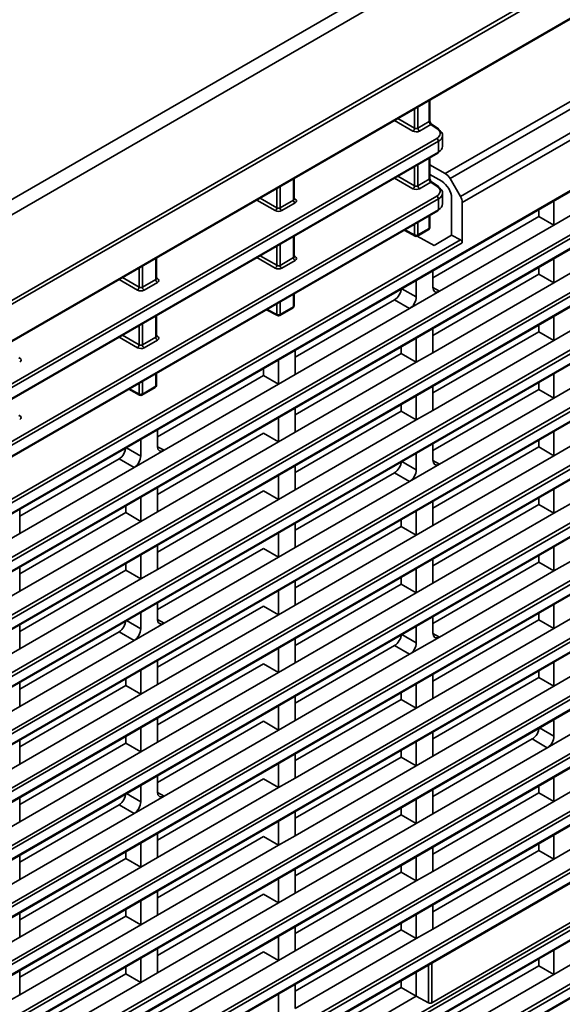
# Model space of a CAD drawing. Header units: millimetres. Extents: x 0 to 1118, y 0 to 864.
# Tile 26 of 250: x 206 to 221, y 166 to 192. Entities that reach past the tile are written whole.
import ezdxf

# ---------------------------------------------------------------- set-up
doc = ezdxf.new("R2010")
doc.units = ezdxf.units.MM

msp = doc.modelspace()

# ---------------------------------------------------------------- linework, layer by layer
at = {"color": 7, "linetype": 'Continuous', "lineweight": 35}
for p, q in [((196.857, 181.974), (288.509, 234.884)), ((288.691, 234.588), (197.034, 181.675)), ((197.1, 179.435), (288.759, 232.349)), ((197.1, 179.333), (288.534, 232.117)), ((197.087, 178.334), (288.521, 231.118)), ((197.1, 178.363), (288.534, 231.146)), ((199.068, 173.749), (287.246, 224.653)), ((287.29, 224.577), (199.112, 173.673)), ((199.099, 173.386), (287.277, 224.29)), ((199.112, 173.415), (287.29, 224.319)), ((199.068, 172.218), (287.246, 223.122)), ((287.29, 223.046), (199.112, 172.142)), ((199.099, 171.855), (287.277, 222.759)), ((199.112, 171.884), (287.29, 222.788)), ((199.068, 170.687), (287.246, 221.591)), ((287.29, 221.515), (199.112, 170.611)), ((199.099, 170.324), (287.277, 221.228)), ((199.112, 170.353), (287.29, 221.257)), ((199.068, 169.156), (287.246, 220.06)), ((287.29, 219.984), (199.112, 169.08)), ((199.112, 168.822), (287.29, 219.726)), ((199.099, 168.793), (287.277, 219.697)), ((199.068, 167.625), (287.246, 218.529)), ((287.29, 218.453), (199.112, 167.549)), ((199.099, 167.262), (287.277, 218.166)), ((199.112, 167.291), (287.29, 218.195)), ((199.068, 166.094), (287.246, 216.998)), ((287.29, 216.922), (199.112, 166.018)), ((199.099, 165.731), (287.277, 216.635)), ((199.112, 165.76), (287.29, 216.664)), ((199.068, 164.563), (287.246, 215.467)), ((287.29, 215.391), (199.112, 164.487)), ((199.099, 164.2), (287.277, 215.104)), ((199.112, 164.229), (287.29, 215.133)), ((199.068, 163.032), (287.246, 213.936)), ((287.29, 213.86), (199.112, 162.956)), ((199.099, 162.669), (287.277, 213.573)), ((199.112, 162.698), (287.29, 213.602)), ((199.068, 161.501), (287.246, 212.405)), ((287.29, 212.329), (199.112, 161.425)), ((199.099, 161.138), (287.277, 212.042)), ((199.112, 161.167), (287.29, 212.071)), ((199.068, 159.97), (287.246, 210.874)), ((287.29, 210.798), (199.112, 159.894)), ((199.099, 159.607), (287.277, 210.511)), ((199.112, 159.636), (287.29, 210.54)), ((199.068, 158.439), (287.246, 209.343)), ((287.29, 209.267), (199.112, 158.363)), ((199.112, 158.105), (287.29, 209.009)), ((199.099, 158.076), (287.277, 208.98)), ((199.068, 156.908), (287.246, 207.812)), ((287.29, 207.736), (199.112, 156.832)), ((199.099, 156.545), (287.277, 207.449)), ((199.112, 156.574), (287.29, 207.478)), ((199.068, 155.377), (287.246, 206.281)), ((287.29, 206.205), (199.112, 155.301)), ((199.099, 155.014), (287.277, 205.918)), ((199.112, 155.043), (287.29, 205.947)), ((199.068, 153.846), (287.246, 204.75)), ((287.29, 204.674), (199.112, 153.77)), ((199.099, 153.483), (287.277, 204.387)), ((199.112, 153.512), (287.29, 204.416)), ((199.099, 174.917), (242.317, 199.867)), ((199.112, 174.946), (242.317, 199.888)), ((217.659, 188.025), (223.979, 191.673)), ((224.095, 191.532), (217.787, 187.891)), ((218.06, 187.417), (224.34, 191.043)), ((224.383, 190.879), (218.107, 187.256)), ((217.233, 189.403), (217.233, 189.964)), ((217.252, 189.428), (217.252, 189.975)), ((216.843, 189.23), (216.843, 189.739)), ((216.931, 189.79), (216.931, 189.228)), ((216.799, 189.153), (216.314, 189.433)), ((216.402, 189.484), (216.843, 189.23)), ((216.931, 189.228), (217.233, 189.403)), ((217.272, 189.324), (216.975, 189.152)), ((217.444, 189.211), (217.272, 189.324)), ((217.477, 189.212), (217.306, 189.326)), ((197.057, 177.195), (217.432, 188.958)), ((217.476, 188.882), (197.1, 177.119)), ((217.476, 188.594), (217.476, 188.882)), ((217.586, 188.746), (217.586, 189.036)), ((197.1, 176.832), (217.476, 188.594)), ((197.087, 176.803), (217.463, 188.566)), ((217.233, 187.872), (217.233, 188.433)), ((217.252, 187.897), (217.252, 188.444)), ((216.843, 187.699), (216.843, 188.208)), ((216.931, 188.259), (216.931, 187.697)), ((217.659, 188.025), (217.252, 188.26)), ((213.627, 187.321), (213.627, 187.882)), ((213.645, 187.347), (213.645, 187.893)), ((216.799, 187.622), (216.314, 187.902)), ((216.402, 187.953), (216.843, 187.699)), ((216.931, 187.697), (217.233, 187.872)), ((217.252, 187.999), (217.564, 187.818)), ((218.06, 187.417), (217.787, 187.891)), ((213.184, 187.117), (213.184, 187.627)), ((213.272, 187.677), (213.272, 187.116)), ((217.272, 187.793), (216.975, 187.621)), ((217.444, 187.679), (217.272, 187.793)), ((217.477, 187.681), (217.306, 187.795)), ((217.476, 187.351), (200.121, 177.332)), ((200.15, 177.45), (217.432, 187.427)), ((213.14, 187.041), (212.655, 187.321)), ((212.743, 187.372), (213.184, 187.117)), ((213.272, 187.116), (213.627, 187.321)), ((213.645, 187.364), (213.672, 187.348)), ((217.476, 187.063), (217.476, 187.351)), ((217.586, 187.215), (217.586, 187.505)), ((217.828, 187.375), (217.828, 186.385)), ((220.547, 186.653), (220.547, 187.299)), ((200.121, 177.044), (217.476, 187.063)), ((200.159, 177.046), (217.463, 187.035)), ((213.67, 187.245), (213.315, 187.04)), ((218.107, 186.184), (218.107, 187.256)), ((220.147, 186.884), (220.147, 187.068)), ((217.233, 186.567), (217.233, 186.902)), ((217.252, 186.592), (217.252, 186.913)), ((220.147, 186.884), (217.33, 185.257)), ((220.547, 186.653), (220.147, 186.884)), ((220.989, 186.908), (220.547, 186.653)), ((216.568, 186.518), (216.857, 186.363)), ((216.588, 186.529), (216.843, 186.392)), ((216.843, 186.392), (216.843, 186.677)), ((216.918, 186.364), (217.22, 186.538)), ((216.931, 186.728), (216.931, 186.392)), ((216.931, 186.392), (217.233, 186.567)), ((217.506, 184.898), (220.547, 186.653)), ((199.069, 175.295), (218.062, 186.259)), ((213.627, 185.79), (213.627, 186.351)), ((213.645, 185.816), (213.645, 186.362)), ((217.36, 186.115), (216.908, 186.359)), ((217.828, 186.385), (217.36, 186.115)), ((217.828, 186.385), (218.062, 186.259)), ((218.107, 186.184), (199.112, 175.219)), ((213.184, 185.586), (213.184, 186.096)), ((213.272, 186.146), (213.272, 185.585)), ((209.968, 185.208), (209.968, 185.77)), ((209.986, 185.235), (209.986, 185.78)), ((213.14, 185.51), (212.655, 185.79)), ((212.743, 185.841), (213.184, 185.586)), ((213.272, 185.585), (213.627, 185.79)), ((213.67, 185.714), (213.315, 185.509)), ((213.645, 185.833), (213.672, 185.817)), ((220.547, 185.122), (220.547, 185.768)), ((209.525, 185.005), (209.525, 185.514)), ((209.613, 185.565), (209.613, 185.004)), ((220.147, 185.353), (220.147, 185.537)), ((209.481, 184.928), (208.995, 185.209)), ((209.084, 185.26), (209.525, 185.005)), ((209.613, 185.004), (209.968, 185.208)), ((209.986, 185.252), (210.013, 185.235)), ((217.33, 185), (217.33, 185.442)), ((220.147, 185.353), (217.33, 183.726)), ((220.547, 185.122), (220.147, 185.353)), ((220.989, 185.377), (220.547, 185.122)), ((210.011, 185.132), (209.656, 184.927)), ((216.505, 184.966), (216.888, 184.745)), ((216.888, 184.745), (216.888, 185.186)), ((217.33, 183.265), (220.547, 185.122)), ((217.33, 184.993), (217.506, 184.898)), ((213.627, 184.485), (213.627, 184.82)), ((213.645, 184.51), (213.645, 184.831)), ((216.311, 184.669), (213.67, 183.145)), ((216.711, 184.439), (216.311, 184.669)), ((217.506, 184.898), (216.711, 184.439)), ((212.909, 184.406), (213.198, 184.25)), ((212.928, 184.417), (213.184, 184.279)), ((213.184, 184.279), (213.184, 184.565)), ((213.259, 184.251), (213.614, 184.456)), ((213.272, 184.615), (213.272, 184.28)), ((213.272, 184.28), (213.627, 184.485)), ((213.67, 182.684), (216.711, 184.439)), ((209.968, 183.677), (209.968, 184.239)), ((209.986, 183.704), (209.986, 184.249)), ((220.547, 183.591), (220.547, 184.237)), ((209.525, 183.474), (209.525, 183.983)), ((209.613, 184.034), (209.613, 183.472)), ((217.33, 183.265), (217.33, 183.911)), ((220.147, 183.822), (220.147, 184.006)), ((209.481, 183.397), (208.995, 183.677)), ((209.084, 183.729), (209.525, 183.474)), ((209.613, 183.472), (209.968, 183.677)), ((209.986, 183.721), (210.013, 183.704)), ((216.888, 183.01), (216.888, 183.655)), ((220.147, 183.822), (217.33, 182.195)), ((220.547, 183.591), (220.147, 183.822)), ((220.989, 183.846), (220.547, 183.591)), ((210.011, 183.601), (209.656, 183.396)), ((216.488, 183.241), (216.488, 183.425)), ((217.33, 181.734), (220.547, 183.591)), ((206.327, 183.139), (206.353, 183.123)), ((213.67, 182.684), (213.67, 183.329)), ((216.488, 183.241), (213.67, 181.614)), ((216.888, 183.01), (216.488, 183.241)), ((217.33, 183.265), (216.888, 183.01)), ((212.829, 182.659), (212.829, 182.843)), ((213.228, 182.428), (213.228, 183.074)), ((213.67, 181.153), (216.888, 183.01)), ((209.968, 182.372), (209.968, 182.708)), ((209.986, 182.398), (209.986, 182.718)), ((212.829, 182.659), (210.011, 181.032)), ((213.228, 182.428), (212.829, 182.659)), ((213.67, 182.684), (213.228, 182.428)), ((220.547, 182.06), (220.547, 182.706)), ((209.525, 182.167), (209.525, 182.452)), ((209.6, 182.139), (209.955, 182.344)), ((209.613, 182.503), (209.613, 182.167)), ((209.613, 182.167), (209.968, 182.372)), ((210.188, 180.673), (213.228, 182.428)), ((217.33, 181.734), (217.33, 182.38)), ((220.147, 182.291), (220.147, 182.475)), ((220.989, 182.315), (220.547, 182.06)), ((209.25, 182.293), (209.539, 182.138)), ((209.269, 182.304), (209.525, 182.167)), ((216.888, 181.479), (216.888, 182.124)), ((220.147, 182.291), (217.33, 180.664)), ((217.506, 180.305), (220.547, 182.06)), ((220.547, 182.06), (220.147, 182.291)), ((213.67, 181.153), (213.67, 181.798)), ((216.488, 181.71), (216.488, 181.894)), ((206.327, 181.608), (206.353, 181.592)), ((213.228, 180.897), (213.228, 181.543)), ((216.488, 181.71), (213.67, 180.083)), ((216.888, 181.479), (216.488, 181.71)), ((217.33, 181.734), (216.888, 181.479)), ((213.67, 179.622), (216.888, 181.479)), ((210.011, 180.775), (210.011, 181.217)), ((212.829, 181.128), (210.011, 179.501)), ((213.228, 180.897), (212.829, 181.128)), ((213.67, 181.153), (213.228, 180.897)), ((220.547, 180.529), (220.547, 181.175)), ((209.187, 180.741), (209.569, 180.52)), ((209.569, 180.52), (209.569, 180.962)), ((210.011, 179.04), (213.228, 180.897)), ((210.011, 180.768), (210.188, 180.673)), ((217.33, 180.407), (217.33, 180.849)), ((220.147, 180.76), (217.33, 179.133)), ((220.147, 180.76), (220.147, 180.944)), ((220.547, 180.529), (220.147, 180.76)), ((220.989, 180.784), (220.547, 180.529)), ((210.188, 180.673), (209.392, 180.214)), ((216.888, 180.152), (216.888, 180.593)), ((217.33, 178.672), (220.547, 180.529)), ((208.993, 180.445), (206.352, 178.92)), ((209.392, 180.214), (208.993, 180.445)), ((213.67, 179.622), (213.67, 180.267)), ((216.505, 180.373), (216.888, 180.152)), ((217.506, 180.305), (216.711, 179.846)), ((217.33, 180.4), (217.506, 180.305)), ((206.352, 178.459), (209.392, 180.214)), ((213.228, 179.366), (213.228, 180.012)), ((216.311, 180.076), (213.67, 178.552)), ((216.711, 179.846), (216.311, 180.076)), ((213.67, 178.091), (216.711, 179.846)), ((210.011, 179.04), (210.011, 179.686)), ((212.829, 179.597), (210.011, 177.97)), ((213.228, 179.366), (212.829, 179.597)), ((213.67, 179.622), (213.228, 179.366)), ((220.547, 178.998), (220.547, 179.644)), ((209.17, 179.016), (209.17, 179.2)), ((209.569, 178.785), (209.569, 179.431)), ((210.011, 177.509), (213.228, 179.366)), ((217.33, 178.672), (217.33, 179.318)), ((220.147, 179.229), (217.33, 177.602)), ((220.147, 179.229), (220.147, 179.413)), ((220.547, 178.998), (220.147, 179.229)), ((220.989, 179.253), (220.547, 178.998)), ((206.352, 178.459), (206.352, 179.104)), ((209.17, 179.016), (206.352, 177.389)), ((209.569, 178.785), (209.17, 179.016)), ((210.011, 179.04), (209.569, 178.785)), ((216.888, 178.417), (216.888, 179.062)), ((217.33, 177.141), (220.547, 178.998)), ((206.352, 176.928), (209.569, 178.785)), ((213.67, 178.091), (213.67, 178.736)), ((216.488, 178.647), (216.488, 178.832)), ((217.33, 178.672), (216.888, 178.417)), ((206.352, 178.459), (205.91, 178.204)), ((213.228, 177.835), (213.228, 178.481)), ((216.488, 178.647), (213.67, 177.021)), ((213.67, 176.56), (216.888, 178.417)), ((216.888, 178.417), (216.488, 178.647)), ((210.011, 177.509), (210.011, 178.155)), ((209.569, 177.254), (209.569, 177.9)), ((212.829, 178.066), (210.011, 176.439)), ((213.228, 177.835), (212.829, 178.066)), ((213.67, 178.091), (213.228, 177.835)), ((220.147, 177.698), (220.147, 177.882)), ((220.547, 177.467), (220.547, 178.113)), ((209.17, 177.485), (209.17, 177.669)), ((210.188, 176.08), (213.228, 177.835)), ((217.33, 177.141), (217.33, 177.787)), ((220.147, 177.698), (217.33, 176.071)), ((220.547, 177.467), (220.147, 177.698)), ((220.989, 177.722), (220.547, 177.467)), ((206.352, 176.928), (206.352, 177.573)), ((209.17, 177.485), (206.352, 175.858)), ((209.569, 177.254), (209.17, 177.485)), ((210.011, 177.509), (209.569, 177.254)), ((216.888, 176.886), (216.888, 177.531)), ((217.506, 175.712), (220.547, 177.467)), ((206.352, 175.397), (209.569, 177.254)), ((213.67, 176.56), (213.67, 177.205)), ((216.488, 177.116), (213.67, 175.49)), ((216.488, 177.116), (216.488, 177.301)), ((216.888, 176.886), (216.488, 177.116)), ((217.33, 177.141), (216.888, 176.886)), ((206.352, 176.928), (205.91, 176.673)), ((213.228, 176.304), (213.228, 176.95)), ((213.67, 175.029), (216.888, 176.886)), ((210.011, 176.182), (210.011, 176.624)), ((213.67, 176.56), (213.228, 176.304)), ((220.547, 175.936), (220.547, 176.582)), ((209.569, 175.927), (209.569, 176.369)), ((212.829, 176.535), (210.011, 174.908)), ((210.011, 174.447), (213.228, 176.304)), ((213.228, 176.304), (212.829, 176.535)), ((220.147, 176.167), (220.147, 176.351)), ((206.352, 175.397), (206.352, 176.042)), ((209.187, 176.148), (209.569, 175.927)), ((210.188, 176.08), (209.392, 175.621)), ((210.011, 176.175), (210.188, 176.08)), ((217.33, 175.814), (217.33, 176.256)), ((220.147, 176.167), (217.33, 174.54)), ((220.547, 175.936), (220.147, 176.167)), ((220.989, 176.191), (220.547, 175.936)), ((208.993, 175.852), (206.352, 174.327)), ((209.392, 175.621), (208.993, 175.852)), ((216.505, 175.78), (216.888, 175.559)), ((216.888, 175.559), (216.888, 176)), ((217.33, 174.079), (220.547, 175.936)), ((217.33, 175.807), (217.506, 175.712)), ((206.352, 173.866), (209.392, 175.621)), ((213.67, 175.029), (213.67, 175.674)), ((217.506, 175.712), (216.711, 175.253)), ((206.352, 175.397), (205.91, 175.142)), ((213.228, 174.773), (213.228, 175.419)), ((216.311, 175.483), (213.67, 173.959)), ((213.67, 173.497), (216.711, 175.253)), ((216.711, 175.253), (216.311, 175.483)), ((210.011, 174.447), (210.011, 175.093)), ((212.829, 175.004), (210.011, 173.377)), ((213.228, 174.773), (212.829, 175.004)), ((213.67, 175.029), (213.228, 174.773)), ((220.547, 174.405), (220.547, 175.051)), ((209.569, 174.192), (209.569, 174.838)), ((210.011, 172.916), (213.228, 174.773)), ((217.33, 174.079), (217.33, 174.725)), ((220.147, 174.636), (220.147, 174.82)), ((206.352, 173.866), (206.352, 174.511)), ((209.17, 174.423), (209.17, 174.607)), ((216.888, 173.824), (216.888, 174.469)), ((220.147, 174.636), (217.33, 173.009)), ((220.547, 174.405), (220.147, 174.636)), ((220.989, 174.66), (220.547, 174.405)), ((209.17, 174.423), (206.352, 172.796)), ((209.569, 174.192), (209.17, 174.423)), ((210.011, 174.447), (209.569, 174.192)), ((216.488, 174.054), (216.488, 174.239)), ((217.33, 172.548), (220.547, 174.405)), ((206.352, 172.335), (209.569, 174.192)), ((213.67, 173.497), (213.67, 174.143)), ((216.488, 174.054), (213.67, 172.428)), ((216.888, 173.824), (216.488, 174.054)), ((217.33, 174.079), (216.888, 173.824)), ((206.352, 173.866), (205.91, 173.611)), ((213.228, 173.242), (213.228, 173.888)), ((213.67, 171.966), (216.888, 173.824)), ((210.011, 172.916), (210.011, 173.562)), ((212.829, 173.473), (210.011, 171.846)), ((213.228, 173.242), (212.829, 173.473)), ((213.67, 173.497), (213.228, 173.242)), ((220.547, 173.078), (220.547, 173.52)), ((209.569, 172.661), (209.569, 173.307)), ((210.188, 171.487), (213.228, 173.242)), ((217.33, 172.548), (217.33, 173.194)), ((220.165, 173.299), (220.547, 173.078)), ((221.166, 173.231), (220.37, 172.772)), ((206.352, 172.335), (206.352, 172.98)), ((209.17, 172.892), (209.17, 173.076)), ((210.011, 172.916), (209.569, 172.661)), ((216.888, 172.293), (216.888, 172.938)), ((219.971, 173.003), (217.33, 171.478)), ((220.37, 172.772), (219.971, 173.003)), ((209.17, 172.892), (206.352, 171.265)), ((206.352, 170.804), (209.569, 172.661)), ((209.569, 172.661), (209.17, 172.892)), ((216.488, 172.523), (216.488, 172.708)), ((217.33, 171.017), (220.37, 172.772)), ((213.67, 171.966), (213.67, 172.612)), ((216.488, 172.523), (213.67, 170.897)), ((216.888, 172.293), (216.488, 172.523)), ((217.33, 172.548), (216.888, 172.293)), ((206.352, 172.335), (205.91, 172.079)), ((213.228, 171.711), (213.228, 172.357)), ((213.67, 170.435), (216.888, 172.293)), ((210.011, 171.589), (210.011, 172.031)), ((212.829, 171.942), (210.011, 170.315)), ((213.228, 171.711), (212.829, 171.942)), ((213.67, 171.966), (213.228, 171.711)), ((220.547, 171.343), (220.547, 171.989)), ((209.569, 171.334), (209.569, 171.775)), ((210.011, 169.854), (213.228, 171.711)), ((217.33, 171.017), (217.33, 171.662)), ((220.147, 171.574), (220.147, 171.758)), ((220.989, 171.598), (220.547, 171.343)), ((206.352, 170.804), (206.352, 171.449)), ((209.187, 171.555), (209.569, 171.334)), ((210.188, 171.487), (209.392, 171.028)), ((210.011, 171.582), (210.188, 171.487)), ((216.888, 170.762), (216.888, 171.407)), ((220.147, 171.574), (217.33, 169.947)), ((217.33, 169.486), (220.547, 171.343)), ((220.547, 171.343), (220.147, 171.574)), ((208.993, 171.258), (206.352, 169.734)), ((209.392, 171.028), (208.993, 171.258)), ((213.67, 170.435), (213.67, 171.081)), ((216.488, 170.992), (216.488, 171.177)), ((206.352, 170.804), (205.91, 170.548)), ((206.352, 169.273), (209.392, 171.028)), ((213.228, 170.18), (213.228, 170.826)), ((216.488, 170.992), (213.67, 169.366)), ((216.888, 170.762), (216.488, 170.992)), ((217.33, 171.017), (216.888, 170.762)), ((213.67, 168.904), (216.888, 170.762)), ((210.011, 169.854), (210.011, 170.5)), ((212.829, 170.411), (210.011, 168.784)), ((213.228, 170.18), (212.829, 170.411)), ((213.67, 170.435), (213.228, 170.18)), ((220.547, 169.812), (220.547, 170.458)), ((209.569, 169.599), (209.569, 170.244)), ((210.011, 168.323), (213.228, 170.18)), ((217.33, 169.486), (217.33, 170.131)), ((220.147, 170.043), (217.33, 168.416)), ((220.147, 170.043), (220.147, 170.227)), ((220.547, 169.812), (220.147, 170.043)), ((220.989, 170.067), (220.547, 169.812)), ((206.352, 169.273), (206.352, 169.918)), ((209.17, 169.83), (206.352, 168.203)), ((209.17, 169.83), (209.17, 170.014)), ((209.569, 169.599), (209.17, 169.83)), ((210.011, 169.854), (209.569, 169.599)), ((216.888, 169.231), (216.888, 169.876)), ((217.33, 167.955), (220.547, 169.812)), ((206.352, 167.742), (209.569, 169.599)), ((213.67, 168.904), (213.67, 169.55)), ((216.488, 169.461), (216.488, 169.646)), ((206.352, 169.273), (205.91, 169.017)), ((213.228, 168.649), (213.228, 169.295)), ((216.488, 169.461), (213.67, 167.835)), ((216.888, 169.231), (216.488, 169.461)), ((217.33, 169.486), (216.888, 169.231)), ((213.67, 167.373), (216.888, 169.231)), ((209.569, 168.068), (209.569, 168.713)), ((210.011, 168.323), (210.011, 168.969)), ((212.829, 168.88), (210.011, 167.253)), ((213.228, 168.649), (212.829, 168.88)), ((213.67, 168.904), (213.228, 168.649)), ((209.17, 168.299), (209.17, 168.483)), ((210.011, 166.792), (213.228, 168.649)), ((217.33, 167.955), (217.33, 168.6)), ((206.352, 167.742), (206.352, 168.387)), ((209.17, 168.299), (206.352, 166.672)), ((209.569, 168.068), (209.17, 168.299)), ((210.011, 168.323), (209.569, 168.068)), ((216.888, 167.7), (216.888, 168.345)), ((217.302, 165.996), (221.282, 168.294)), ((206.352, 166.211), (209.569, 168.068)), ((213.67, 167.373), (213.67, 168.019)), ((216.488, 167.93), (213.67, 166.304)), ((216.488, 167.93), (216.488, 168.115)), ((216.888, 167.7), (216.488, 167.93)), ((217.33, 167.955), (216.888, 167.7)), ((206.352, 167.742), (205.91, 167.486)), ((213.228, 167.118), (213.228, 167.764)), ((213.67, 165.842), (216.888, 167.7)), ((210.011, 166.792), (210.011, 167.438)), ((209.569, 166.537), (209.569, 167.182)), ((212.829, 167.349), (210.011, 165.722)), ((213.228, 167.118), (212.829, 167.349)), ((213.67, 167.373), (213.228, 167.118)), ((220.147, 166.981), (220.147, 167.165)), ((220.547, 166.75), (220.547, 167.396)), ((209.17, 166.767), (209.17, 166.952)), ((210.011, 165.261), (213.228, 167.118)), ((217.216, 165.995), (217.216, 167.004)), ((217.302, 167.053), (217.302, 165.996)), ((220.147, 166.981), (217.33, 165.354)), ((220.547, 166.75), (220.147, 166.981)), ((220.989, 167.005), (220.547, 166.75)), ((206.352, 166.211), (206.352, 166.856)), ((209.17, 166.767), (206.352, 165.141)), ((209.569, 166.537), (209.17, 166.767)), ((210.011, 166.792), (209.569, 166.537)), ((216.888, 166.169), (216.888, 166.814)), ((217.33, 164.893), (220.547, 166.75)), ((206.529, 164.782), (209.569, 166.537)), ((213.67, 165.842), (213.67, 166.488)), ((216.488, 166.399), (213.67, 164.773)), ((216.488, 166.399), (216.488, 166.584)), ((216.888, 166.169), (216.488, 166.399)), ((206.352, 166.211), (205.91, 165.955)), ((213.228, 165.587), (213.228, 166.233)), ((213.67, 164.311), (216.888, 166.169)), ((217.216, 165.995), (216.888, 166.169))]:
    msp.add_line(p, q, dxfattribs=at)
for centre, radius, start, end in [((217.221, 189.431), 0.031, 293.8836, 354.7963), ((216.745, 189.236), 0.0991, 303.5222, 356.4778), ((217.027, 189.233), 0.0963, 182.6523, 236.7703), ((217.29, 189.297), 0.0329, 61.7204, 123.4529), ((217.462, 189.183), 0.0329, 61.7204, 123.4529), ((217.458, 189.187), 0.0314, 354.1458, 52.069), ((217.38, 188.877), 0.0963, 2.6523, 56.7703), ((217.445, 188.591), 0.0309, 305.0752, 6.237), ((217.222, 187.9), 0.0301, 292.9506, 355.7293), ((216.745, 187.705), 0.0991, 303.5222, 356.4778), ((217.027, 187.702), 0.0963, 182.6523, 236.7703), ((217.29, 187.766), 0.0329, 61.7204, 123.4529), ((217.462, 187.653), 0.0321, 60.7973, 124.376), ((217.458, 187.656), 0.0314, 354.1458, 52.069), ((213.723, 187.325), 0.0963, 182.6523, 236.7703), ((213.653, 187.377), 0.0347, 257.8875, 303.5279), ((217.38, 187.346), 0.0963, 2.6523, 56.7703), ((213.085, 187.123), 0.0991, 303.5222, 356.4778), ((213.368, 187.12), 0.0963, 182.6523, 236.7703), ((217.446, 187.06), 0.03, 304.1262, 7.186), ((217.189, 186.592), 0.0625, 299.9973, 0), ((217.203, 186.563), 0.0309, 305.0752, 6.237), ((217.222, 186.594), 0.0301, 292.9506, 355.7293), ((216.887, 186.478), 0.0963, 243.2338, 297.3435), ((216.875, 186.389), 0.0313, 174.4698, 236.3434), ((216.887, 186.418), 0.0625, 241.7344, 299.9973), ((216.9, 186.389), 0.0309, 305.0752, 6.237), ((213.723, 185.794), 0.0963, 182.6523, 236.7703), ((213.653, 185.846), 0.0347, 257.8875, 303.5279), ((213.085, 185.592), 0.0991, 303.5222, 356.4778), ((213.368, 185.589), 0.0963, 182.6523, 236.7703), ((210.064, 185.213), 0.0963, 182.6523, 236.7703), ((209.993, 185.264), 0.0347, 257.8875, 303.5279), ((209.426, 185.011), 0.0991, 303.5222, 356.4778), ((209.709, 185.008), 0.0963, 182.6523, 236.7703), ((213.583, 184.51), 0.0625, 299.9973, 0), ((213.596, 184.481), 0.0309, 305.0752, 6.237), ((213.615, 184.512), 0.03, 292.8092, 355.8707), ((213.228, 184.365), 0.0963, 243.2338, 297.3435), ((213.215, 184.276), 0.0313, 174.4698, 236.3434), ((213.228, 184.305), 0.0625, 241.7344, 299.9973), ((213.241, 184.276), 0.0309, 305.0752, 6.237), ((210.064, 183.682), 0.0963, 182.6523, 236.7703), ((209.993, 183.733), 0.0347, 257.8875, 303.5279), ((209.426, 183.48), 0.0991, 303.5222, 356.4778), ((209.709, 183.477), 0.0963, 182.6523, 236.7703), ((206.334, 183.152), 0.0347, 257.8875, 303.5279), ((209.923, 182.398), 0.0625, 299.9973, 0), ((209.937, 182.369), 0.0309, 305.0752, 6.237), ((209.956, 182.4), 0.03, 292.8092, 355.8707), ((209.568, 182.253), 0.0963, 243.2338, 297.3435), ((209.556, 182.164), 0.0313, 174.4698, 236.3434), ((209.568, 182.193), 0.0625, 241.7344, 299.9973), ((209.582, 182.164), 0.0309, 305.0752, 6.237), ((206.334, 181.621), 0.0347, 257.8875, 303.5279)]:
    msp.add_arc(centre, radius, start, end, dxfattribs=at)
for centre, major_axis, ratio, start_param, end_param in [((217.273, 189.375), (-0.0268, 0.0567), 0.514298, 0.827841, 2.381184), ((216.886, 189.205), (0.125, -0.002), 0.587275, 3.953479, 5.506822), ((216.887, 189.256), (0.0625, -0.002), 0.597067, 3.96315, 5.516493), ((217.212, 189.09), (0.312, -0.005), 0.587275, 5.506822, 7.025259), ((217.211, 189.039), (0.375, -0.005), 0.585623, 5.505273, 7.023709), ((217.211, 188.743), (0.375, 0.005), 0.56883, 5.490724, 6.276123), ((217.273, 187.844), (-0.0268, 0.0567), 0.514298, 0.827841, 2.381184), ((217.549, 187.52), (-0.203, 0.316), 0.606761, 3.898002, 5.416439), ((217.649, 187.826), (-0.135, 0.21), 0.606761, 4.631041, 5.416439), ((216.886, 187.674), (0.125, -0.002), 0.587275, 3.953479, 5.506822), ((216.887, 187.725), (0.0625, -0.002), 0.597067, 3.96315, 5.516493), ((217.212, 187.559), (0.312, -0.005), 0.587275, 5.506822, 7.025259), ((217.211, 187.508), (0.375, -0.005), 0.585623, 5.505273, 7.023709), ((213.583, 187.348), (0.0625, -0.002), 0.597067, 5.516493, 6.301891), ((213.582, 187.298), (0.125, -0.002), 0.587275, 5.506822, 7.060165), ((217.921, 187.353), (-0.135, 0.21), 0.606761, 3.898002, 4.631041), ((213.227, 187.093), (0.125, -0.002), 0.587275, 3.953479, 5.506822), ((213.228, 187.143), (0.0625, -0.002), 0.597067, 3.96315, 5.516493), ((217.211, 187.212), (0.375, 0.005), 0.56883, 5.490724, 6.276123), ((218.061, 186.209), (-0.0338, 0.0526), 0.606761, 3.898002, 5.451345), ((213.583, 185.817), (0.0625, -0.002), 0.597067, 5.516493, 6.301891), ((213.582, 185.767), (0.125, -0.002), 0.587275, 5.506822, 7.060165), ((213.227, 185.562), (0.125, -0.002), 0.587275, 3.953479, 5.506822), ((213.228, 185.612), (0.0625, -0.002), 0.597067, 3.96315, 5.516493), ((209.923, 185.236), (0.0625, -0.002), 0.597067, 5.516493, 6.301891), ((209.923, 185.185), (0.125, -0.002), 0.587275, 5.506822, 7.060165), ((209.568, 184.98), (0.125, -0.002), 0.587275, 3.953479, 5.506822), ((209.568, 185.031), (0.0625, -0.002), 0.597067, 3.96315, 5.516493), ((216.311, 184.874), (0.125, 0.217), 0.577557, 3.927062, 5.497554), ((217.506, 185.102), (0.125, 0.217), 0.577206, 2.356266, 3.926757), ((216.711, 184.643), (0.125, 0.217), 0.577557, 3.927062, 5.497554), ((209.923, 183.705), (0.0625, -0.002), 0.597067, 5.516493, 6.301891), ((209.923, 183.654), (0.125, -0.002), 0.587275, 5.506822, 7.060165), ((209.568, 183.449), (0.125, -0.002), 0.587275, 3.953479, 5.506822), ((209.568, 183.5), (0.0625, -0.002), 0.597067, 3.96315, 5.516493), ((206.263, 183.073), (0.125, -0.002), 0.587275, 5.506822, 7.060165), ((206.263, 181.542), (0.125, -0.002), 0.587275, 5.506822, 7.060165), ((208.993, 180.649), (0.125, 0.217), 0.577557, 3.927062, 5.497554), ((210.188, 180.877), (0.125, 0.217), 0.577206, 2.356266, 3.926757), ((209.392, 180.418), (0.125, 0.217), 0.577557, 3.927062, 5.497554), ((216.311, 180.281), (0.125, 0.217), 0.577557, 3.927062, 5.497554), ((217.506, 180.509), (0.125, 0.217), 0.577206, 2.356266, 3.926757), ((216.711, 180.05), (0.125, 0.217), 0.577557, 3.927062, 5.497554), ((208.993, 176.056), (0.125, 0.217), 0.577557, 3.927062, 5.497554), ((210.188, 176.284), (0.125, 0.217), 0.577206, 2.356266, 3.926757), ((209.392, 175.825), (0.125, 0.217), 0.577557, 3.927062, 5.497554), ((216.311, 175.688), (0.125, 0.217), 0.577557, 3.927062, 5.497554), ((217.506, 175.916), (0.125, 0.217), 0.577206, 2.356266, 3.926757), ((216.711, 175.457), (0.125, 0.217), 0.577557, 3.927062, 5.497554), ((219.971, 173.207), (0.125, 0.217), 0.577557, 3.927062, 5.497554), ((220.37, 172.976), (0.125, 0.217), 0.577557, 3.927062, 5.497554), ((210.188, 171.691), (0.125, 0.217), 0.577206, 2.356266, 3.926757), ((208.993, 171.463), (0.125, 0.217), 0.577557, 3.927062, 5.497554), ((209.392, 171.232), (0.125, 0.217), 0.577557, 3.927062, 5.497554), ((217.258, 166.022), (0.0625, -0.0005), 0.582304, 3.98379, 5.502227)]:
    msp.add_ellipse(centre, major_axis=major_axis, ratio=ratio, start_param=start_param, end_param=end_param, dxfattribs=at)
for points, knots in [([(217.306, 189.326), (217.302, 189.329), (217.294, 189.334), (217.28, 189.351), (217.267, 189.372), (217.257, 189.395), (217.252, 189.415), (217.252, 189.424), (217.252, 189.428)], [0, 0, 0, 0, 0.16163, 0.325557, 0.507001, 0.698002, 0.867013, 1, 1, 1, 1]), ([(217.306, 187.795), (217.302, 187.798), (217.294, 187.803), (217.28, 187.82), (217.267, 187.841), (217.257, 187.864), (217.252, 187.884), (217.252, 187.893), (217.252, 187.897)], [0, 0, 0, 0, 0.16163, 0.325557, 0.507001, 0.698002, 0.867013, 1, 1, 1, 1]), ([(213.646, 187.34), (213.647, 187.34), (213.647, 187.339), (213.645, 187.345), (213.645, 187.347), (213.645, 187.347)], [0, 0, 0, 0, 0.248034, 0.967036, 1, 1, 1, 1]), ([(213.646, 185.809), (213.647, 185.809), (213.647, 185.808), (213.645, 185.814), (213.645, 185.816), (213.645, 185.816)], [0, 0, 0, 0, 0.248034, 0.967036, 1, 1, 1, 1]), ([(209.987, 185.228), (209.987, 185.227), (209.988, 185.227), (209.985, 185.232), (209.986, 185.234), (209.986, 185.234)], [0, 0, 0, 0, 0.248034, 0.967036, 1, 1, 1, 1]), ([(209.987, 183.697), (209.987, 183.696), (209.988, 183.696), (209.985, 183.701), (209.986, 183.703), (209.986, 183.703)], [0, 0, 0, 0, 0.248034, 0.967036, 1, 1, 1, 1])]:
    msp.add_open_spline(points, degree=3, knots=knots, dxfattribs=at)

doc.saveas('drawing.dxf')
